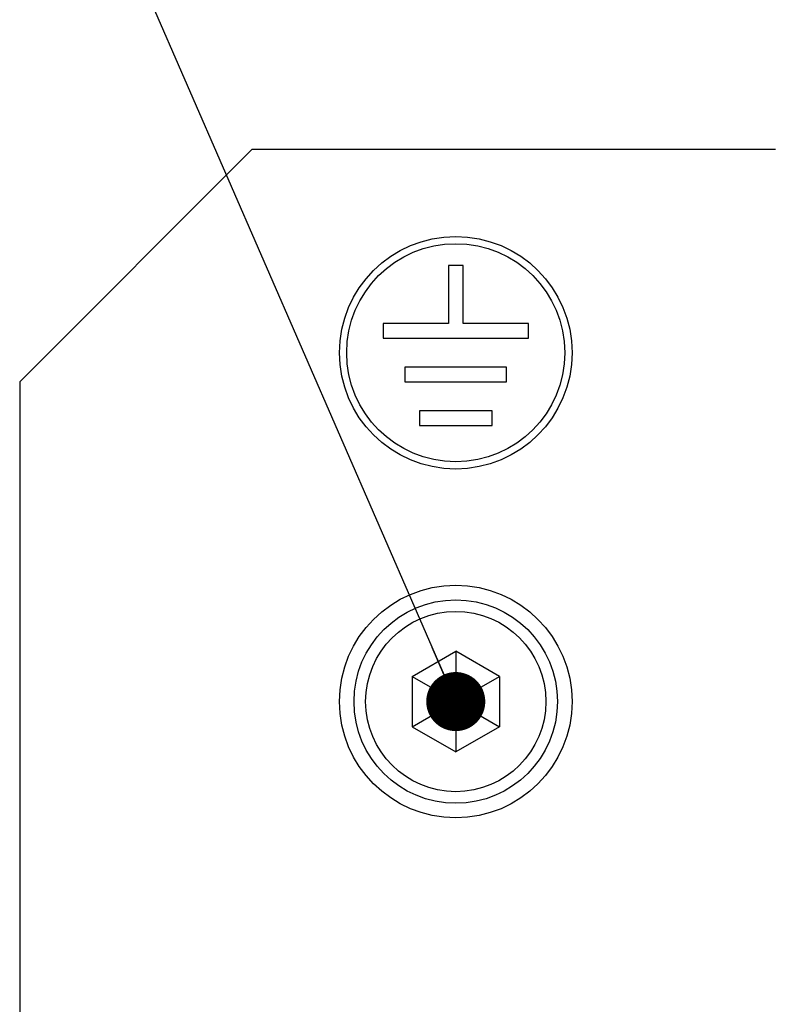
# Model space of a CAD drawing. Header units: millimetres. Extents: x 5 to 418, y 2 to 292.
# Tile 12 of 35: x 89 to 102, y 221 to 238. Entities that reach past the tile are written whole.
import ezdxf

# ---------------------------------------------------------------- set-up
doc = ezdxf.new("R2010")
doc.units = ezdxf.units.MM
doc.layers.add('SLD-0', color=7, linetype='Continuous')
doc.dimstyles.new('SLDDIMSTYLE1', dxfattribs={"dimtxt": 0.18, "dimasz": 1.016, "dimexe": 0, "dimexo": 0.0625, "dimgap": 0, "dimtad": 0, "dimtih": 1, "dimtoh": 1, "dimdec": 0, "dimrnd": 1e-09, "dimzin": 0, "dimdsep": 46, "dimtxsty": 'Standard', "dimblk1": 'DOT', "dimblk2": 'DOT', "dimsah": 1, "dimcen": 0.09, "dimadec": 0, "dimazin": 0, "dimtfac": 1.016, "dimtdec": 0, "dimtofl": 0, "dimtmove": 0, "dimatfit": 3, "dimldrblk": 'DOT', "dimfxl": 1, "dimfrac": 2, "dimtolj": 1, "dimtzin": 0, "dimarcsym": 0})

# ---------------------------------------------------------------- blocks, each defined once
blk = doc.blocks.new('_Dot')
at = {"color": 0, "linetype": 'ByBlock', "lineweight": -2}
blk.add_line((-0.5, 0), (-1, 0), dxfattribs=at)
at = {"color": 0, "linetype": 'ByBlock', "const_width": 0.5}
blk.add_lwpolyline([(-0.25, 0, 1), (0.25, 0, 1)], format="xyb", close=True, dxfattribs=at)

msp = doc.modelspace()

# ---------------------------------------------------------------- linework, layer by layer
at = {"color": 7, "linetype": 'Continuous', "lineweight": 25}
for p, q in [((93.3855, 236.1117), (89.3855, 232.1117)), ((93.3855, 236.1117), (102.3855, 236.1117)), ((96.7605, 234.1117), (96.7605, 233.1117)), ((97.0105, 234.1117), (96.7605, 234.1117)), ((97.0105, 233.1117), (97.0105, 234.1117)), ((96.7605, 233.1117), (95.6355, 233.1117)), ((95.6355, 233.1117), (95.6355, 232.8617)), ((98.1355, 233.1117), (97.0105, 233.1117)), ((98.1355, 232.8617), (98.1355, 233.1117)), ((95.6355, 232.8617), (98.1355, 232.8617)), ((97.7605, 232.3617), (96.0105, 232.3617)), ((96.0105, 232.3617), (96.0105, 232.1117)), ((97.7605, 232.1117), (97.7605, 232.3617)), ((89.3855, 232.1117), (89.3855, 212.6117)), ((96.0105, 232.1117), (97.7605, 232.1117)), ((97.5105, 231.6117), (96.2605, 231.6117)), ((96.2605, 231.6117), (96.2605, 231.3617)), ((97.5105, 231.3617), (97.5105, 231.6117)), ((96.2605, 231.3617), (97.5105, 231.3617)), ((96.1355, 227.0447), (96.8855, 227.4778)), ((97.6355, 227.0447), (96.8855, 227.4778)), ((96.8855, 227.4778), (96.8855, 226.6117)), ((96.1355, 227.0447), (96.1355, 226.1787)), ((96.1355, 227.0447), (96.8855, 226.6117)), ((96.8855, 226.6117), (97.6355, 227.0447)), ((97.6355, 227.0447), (97.6355, 226.1787)), ((96.1355, 226.1787), (96.8855, 226.6117)), ((96.8855, 226.6117), (97.6355, 226.1787)), ((96.8855, 226.6117), (96.8855, 225.7457)), ((96.1355, 226.1787), (96.8855, 225.7457)), ((97.6355, 226.1787), (96.8855, 225.7457))]:
    msp.add_line(p, q, dxfattribs=at)
for centre, radius in [((96.8855, 232.6117), 2), ((96.8855, 232.6117), 1.875), ((96.8855, 226.6117), 2), ((96.8855, 226.6117), 1.75), ((96.8855, 226.6117), 1.55)]:
    msp.add_circle(centre, radius, dxfattribs=at)

# ---------------------------------------------------------------- leaders
at = {"layer": 'SLD-0'}
msp.add_leader([(96.8855, 226.6117), (91.5495, 238.8753)], dimstyle='SLDDIMSTYLE1', dxfattribs=at)

doc.saveas('drawing.dxf')
